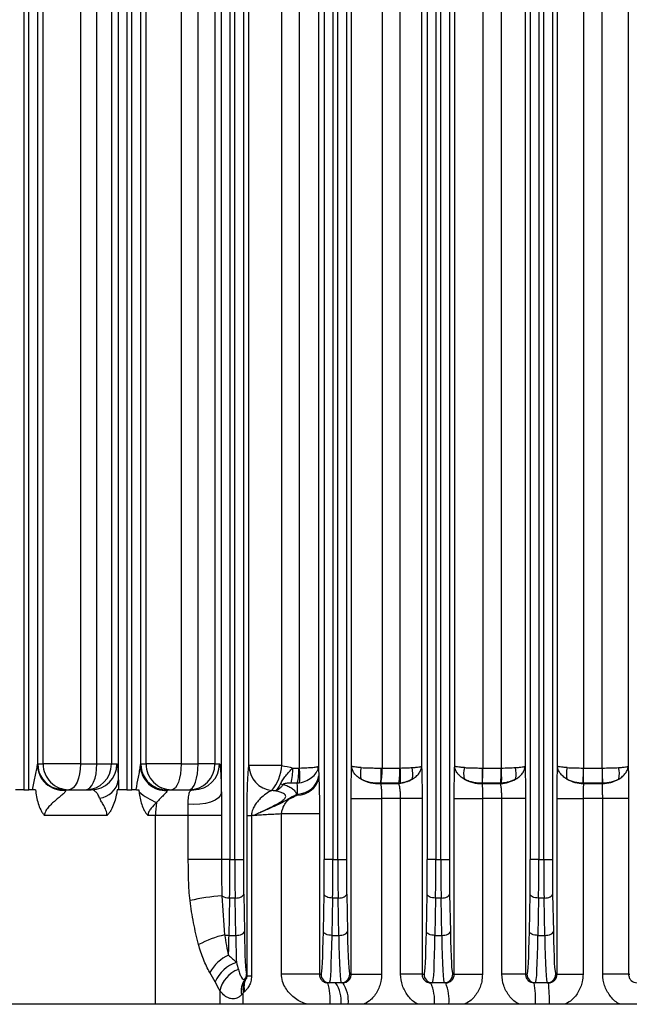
# Model space of a CAD drawing. Header units: millimetres. Extents: x -722 to 1902, y -809 to 1604.
# Tile 80 of 93: x 547 to 618, y 1029 to 1144. Entities that reach past the tile are written whole.
import ezdxf

# ---------------------------------------------------------------- set-up
doc = ezdxf.new("R2010")
doc.units = ezdxf.units.MM

msp = doc.modelspace()

# ---------------------------------------------------------------- linework, layer by layer
at = {"color": 7, "linetype": 'Continuous', "lineweight": 25}
for p, q in [((571.08, 1391.96), (571.08, 1045.68)), ((571.65, 1045.68), (571.65, 1391.96)), ((572.65, 1391.96), (572.65, 1045.68)), ((582.08, 1045.68), (582.08, 1391.96)), ((583.08, 1391.96), (583.08, 1045.68)), ((583.65, 1045.68), (583.65, 1391.96)), ((584.65, 1391.96), (584.65, 1045.68)), ((594.08, 1045.68), (594.08, 1391.96)), ((595.08, 1391.96), (595.08, 1045.68)), ((595.65, 1045.68), (595.65, 1391.96)), ((596.65, 1391.96), (596.65, 1045.68)), ((606.08, 1045.68), (606.08, 1391.96)), ((607.08, 1391.96), (607.08, 1045.68)), ((607.65, 1045.68), (607.65, 1391.96)), ((608.65, 1391.96), (608.65, 1045.68)), ((547.08, 1383.82), (547.08, 1053.82)), ((547.65, 1053.82), (547.65, 1383.82)), ((559.08, 1383.82), (559.08, 1053.82)), ((559.65, 1053.82), (559.65, 1383.82)), ((570.08, 1053.49), (570.08, 1384.14)), ((558.08, 1054.89), (558.08, 1382.74)), ((548.65, 1380.92), (548.65, 1056.71)), ((549.32, 1056.82), (549.32, 1380.82)), ((553.67, 1380.82), (553.67, 1056.82)), ((555.58, 1056.82), (555.58, 1380.82)), ((557.27, 1380.82), (557.27, 1056.82)), ((560.65, 1381), (560.65, 1056.63)), ((561.3, 1056.82), (561.3, 1380.82)), ((565.39, 1380.82), (565.39, 1056.82)), ((567.37, 1056.82), (567.37, 1380.82)), ((569.33, 1380.82), (569.33, 1056.82)), ((573.29, 1056.65), (573.29, 1380.98)), ((577.1, 1380.98), (577.1, 1056.65)), ((579.17, 1056.35), (579.17, 1381.28)), ((581.39, 1381.07), (581.39, 1056.56)), ((585.26, 1056.56), (585.26, 1381.08)), ((588.81, 1381.28), (588.81, 1056.35)), ((590.92, 1056.35), (590.92, 1381.28)), ((593.41, 1381.08), (593.41, 1056.56)), ((597.27, 1056.56), (597.27, 1381.08)), ((600.55, 1381.28), (600.55, 1056.35)), ((602.71, 1056.35), (602.71, 1381.28)), ((605.46, 1381.08), (605.46, 1056.56)), ((609.24, 1056.56), (609.24, 1381.08)), ((612.27, 1381.28), (612.27, 1056.35)), ((614.46, 1056.35), (614.46, 1381.28)), ((617.48, 1381.08), (617.48, 1056.56)), ((548.69, 1056.82), (549.32, 1056.82)), ((553.67, 1056.82), (549.32, 1056.82)), ((553.67, 1056.82), (555.58, 1056.82)), ((555.58, 1056.82), (557.27, 1056.82)), ((557.27, 1056.82), (557.91, 1056.82)), ((560.7, 1056.82), (561.3, 1056.82)), ((565.39, 1056.82), (561.3, 1056.82)), ((565.39, 1056.82), (567.37, 1056.82)), ((569.33, 1056.82), (567.37, 1056.82)), ((569.33, 1056.82), (569.86, 1056.82)), ((577.1, 1056.65), (573.29, 1056.65)), ((578.4, 1056.35), (579.12, 1056.35)), ((588.81, 1056.35), (590.89, 1056.35)), ((600.55, 1056.35), (602.69, 1056.35)), ((612.27, 1056.35), (614.45, 1056.35)), ((578.93, 1054.58), (578.21, 1054.58)), ((588.65, 1054.58), (588.65, 1054.55)), ((588.65, 1054.55), (590.77, 1054.55)), ((590.77, 1054.58), (588.68, 1054.58)), ((590.77, 1054.55), (590.77, 1054.58)), ((600.48, 1054.58), (600.47, 1054.55)), ((600.47, 1054.55), (602.63, 1054.55)), ((602.63, 1054.58), (600.48, 1054.58)), ((602.63, 1054.55), (602.63, 1054.58)), ((612.27, 1054.58), (612.26, 1054.55)), ((612.26, 1054.55), (614.46, 1054.55)), ((614.46, 1054.58), (612.27, 1054.58)), ((614.46, 1054.55), (614.46, 1054.58)), ((547.08, 1053.82), (546.09, 1053.82)), ((547.08, 1053.82), (547.65, 1053.82)), ((548.09, 1053.82), (547.65, 1053.82)), ((551.69, 1053.82), (554.91, 1053.82)), ((559.08, 1053.82), (558.11, 1053.82)), ((559.08, 1053.82), (559.65, 1053.82)), ((560.15, 1053.82), (559.65, 1053.82)), ((563.7, 1053.82), (566.86, 1053.82)), ((585.2, 1032.32), (585.2, 1052.78)), ((585.2, 1052.78), (588.75, 1052.78)), ((588.75, 1052.78), (588.75, 1032.32)), ((590.97, 1052.78), (588.75, 1052.78)), ((593.47, 1052.78), (590.97, 1052.78)), ((590.97, 1032.32), (590.97, 1052.78)), ((593.47, 1052.78), (593.47, 1032.32)), ((597.21, 1032.32), (597.21, 1052.78)), ((597.21, 1052.78), (600.5, 1052.78)), ((600.5, 1052.78), (600.5, 1032.32)), ((602.76, 1052.78), (600.5, 1052.78)), ((605.52, 1052.78), (602.76, 1052.78)), ((602.76, 1032.32), (602.76, 1052.78)), ((605.52, 1052.78), (605.52, 1032.32)), ((609.19, 1032.32), (609.19, 1052.78)), ((609.19, 1052.78), (612.22, 1052.78)), ((612.22, 1052.78), (612.22, 1032.32)), ((614.51, 1052.78), (612.22, 1052.78)), ((617.53, 1052.78), (614.51, 1052.78)), ((614.51, 1032.32), (614.51, 1052.78)), ((617.53, 1052.78), (617.53, 1032.32)), ((577.08, 1032.32), (577.08, 1051.01)), ((581.51, 1051.01), (577.08, 1051.01)), ((581.51, 1051.01), (581.51, 1032.32)), ((556.76, 1050.82), (549.48, 1050.82)), ((562.4, 1050.82), (561.53, 1050.82)), ((566.23, 1050.82), (562.4, 1050.82)), ((562.4, 1028.82), (562.4, 1050.82)), ((570.1, 1050.82), (566.23, 1050.82)), ((566.23, 1045.68), (566.23, 1050.82)), ((570.1, 1050.82), (570.1, 1045.68)), ((573.07, 1032.12), (573.07, 1050.82)), ((573.07, 1050.82), (573.59, 1050.82)), ((573.59, 1050.82), (573.59, 1032.12)), ((573.87, 1050.82), (573.59, 1050.82)), ((570.1, 1045.68), (566.23, 1045.68)), ((571.08, 1045.68), (570.1, 1045.68)), ((571.08, 1045.68), (571.65, 1045.68)), ((571.65, 1045.68), (572.65, 1045.68)), ((583.08, 1045.68), (582.08, 1045.68)), ((583.08, 1045.68), (583.65, 1045.68)), ((583.65, 1045.68), (584.65, 1045.68)), ((595.08, 1045.68), (594.08, 1045.68)), ((595.08, 1045.68), (595.65, 1045.68)), ((595.65, 1045.68), (596.65, 1045.68)), ((607.08, 1045.68), (606.08, 1045.68)), ((607.08, 1045.68), (607.65, 1045.68)), ((607.65, 1045.68), (608.65, 1045.68)), ((571.04, 1041.2), (570.97, 1036.84)), ((571.68, 1041.2), (571.04, 1041.2)), ((571.76, 1036.84), (571.68, 1041.2)), ((572.68, 1041.65), (572.76, 1037.29)), ((581.97, 1037.29), (582.05, 1041.65)), ((583.04, 1041.2), (582.97, 1036.84)), ((583.68, 1041.2), (583.04, 1041.2)), ((583.76, 1036.84), (583.68, 1041.2)), ((584.68, 1041.65), (584.76, 1037.29)), ((593.97, 1037.29), (594.05, 1041.65)), ((595.04, 1041.2), (594.97, 1036.84)), ((595.68, 1041.2), (595.04, 1041.2)), ((595.76, 1036.84), (595.68, 1041.2)), ((596.68, 1041.65), (596.76, 1037.29)), ((605.97, 1037.29), (606.05, 1041.65)), ((607.04, 1041.2), (606.97, 1036.84)), ((607.68, 1041.2), (607.04, 1041.2)), ((607.76, 1036.84), (607.68, 1041.2)), ((608.68, 1041.65), (608.76, 1037.29)), ((570.97, 1036.84), (571.76, 1036.84)), ((582.97, 1036.84), (583.76, 1036.84)), ((594.97, 1036.84), (595.76, 1036.84)), ((606.97, 1036.84), (607.76, 1036.84)), ((573.07, 1032.12), (573.59, 1032.12)), ((581.51, 1032.32), (577.08, 1032.32)), ((581.51, 1032.32), (581.69, 1032.32)), ((585.04, 1032.32), (585.2, 1032.32)), ((585.2, 1032.32), (588.75, 1032.32)), ((593.47, 1032.32), (590.97, 1032.32)), ((593.47, 1032.32), (593.69, 1032.32)), ((597.04, 1032.32), (597.21, 1032.32)), ((597.21, 1032.32), (600.5, 1032.32)), ((605.52, 1032.32), (602.76, 1032.32)), ((605.52, 1032.32), (605.69, 1032.32)), ((609.04, 1032.32), (609.19, 1032.32)), ((609.19, 1032.32), (612.22, 1032.32)), ((617.53, 1032.32), (614.51, 1032.32)), ((617.53, 1032.32), (617.69, 1032.32)), ((569.9, 1030.4), (569.9, 1028.82)), ((582.69, 1031.32), (582.49, 1031.32)), ((584.04, 1031.32), (582.69, 1031.32)), ((584.23, 1031.32), (584.04, 1031.32)), ((594.69, 1031.32), (594.49, 1031.32)), ((596.04, 1031.32), (594.69, 1031.32)), ((596.23, 1031.32), (596.04, 1031.32)), ((606.69, 1031.32), (606.53, 1031.32)), ((608.04, 1031.32), (606.69, 1031.32)), ((608.19, 1031.32), (608.04, 1031.32)), ((572.64, 1028.82), (572.64, 1030.16)), ((771.36, 1028.82), (455.36, 1028.82))]:
    msp.add_line(p, q, dxfattribs=at)
at = {"color": 7, "linetype": 'Continuous', "lineweight": 25, "flags": 128}
for points in [[(553.67, 1056.82), (553.64, 1056.23), (553.56, 1055.67), (553.44, 1055.15), (553.27, 1054.7), (553.06, 1054.32), (552.83, 1054.04), (552.58, 1053.87), (552.31, 1053.82)], [(554.27, 1053.82), (554.53, 1053.87), (554.77, 1054.04), (555, 1054.32), (555.2, 1054.7), (555.36, 1055.15), (555.48, 1055.67), (555.55, 1056.23), (555.58, 1056.82)], [(565.39, 1056.82), (565.37, 1056.23), (565.31, 1055.67), (565.21, 1055.15), (565.07, 1054.7), (564.91, 1054.32), (564.72, 1054.04), (564.51, 1053.87), (564.3, 1053.82)], [(566.33, 1053.82), (566.53, 1053.87), (566.73, 1054.04), (566.91, 1054.32), (567.06, 1054.7), (567.19, 1055.15), (567.29, 1055.67), (567.35, 1056.23), (567.37, 1056.82)], [(551.69, 1053.82), (551.1, 1053.87), (550.64, 1054.01)], [(570.08, 1053.49), (569.98, 1053.18), (569.73, 1052.88), (569.34, 1052.61), (568.83, 1052.39), (568.23, 1052.23), (567.57, 1052.13), (566.89, 1052.11), (566.21, 1052.15)], [(571.68, 1041.2), (571.87, 1041.22), (572.06, 1041.24), (572.23, 1041.28), (572.38, 1041.34), (572.5, 1041.41), (572.59, 1041.48), (572.65, 1041.57), (572.68, 1041.65)], [(583.04, 1041.2), (582.85, 1041.22), (582.67, 1041.24), (582.5, 1041.28), (582.35, 1041.34), (582.22, 1041.41), (582.13, 1041.48), (582.07, 1041.57), (582.05, 1041.65)], [(583.68, 1041.2), (583.87, 1041.22), (584.06, 1041.24), (584.23, 1041.28), (584.38, 1041.34), (584.5, 1041.41), (584.59, 1041.48), (584.65, 1041.57), (584.68, 1041.65)], [(595.04, 1041.2), (594.85, 1041.22), (594.67, 1041.24), (594.5, 1041.28), (594.35, 1041.34), (594.22, 1041.41), (594.13, 1041.48), (594.07, 1041.57), (594.05, 1041.65)], [(595.68, 1041.2), (595.87, 1041.22), (596.06, 1041.24), (596.23, 1041.28), (596.38, 1041.34), (596.5, 1041.41), (596.59, 1041.48), (596.65, 1041.57), (596.68, 1041.65)], [(607.04, 1041.2), (606.85, 1041.22), (606.67, 1041.24), (606.5, 1041.28), (606.35, 1041.34), (606.22, 1041.41), (606.13, 1041.48), (606.07, 1041.57), (606.05, 1041.65)], [(607.68, 1041.2), (607.87, 1041.22), (608.06, 1041.24), (608.23, 1041.28), (608.38, 1041.34), (608.5, 1041.41), (608.59, 1041.48), (608.65, 1041.57), (608.68, 1041.65)], [(571.76, 1036.84), (571.95, 1036.86), (572.13, 1036.88), (572.3, 1036.92), (572.45, 1036.98), (572.58, 1037.05), (572.67, 1037.12), (572.73, 1037.21), (572.76, 1037.29)], [(582.97, 1036.84), (582.78, 1036.86), (582.59, 1036.88), (582.42, 1036.92), (582.27, 1036.98), (582.15, 1037.05), (582.05, 1037.12), (581.99, 1037.21), (581.97, 1037.29)], [(583.76, 1036.84), (583.95, 1036.86), (584.13, 1036.88), (584.3, 1036.92), (584.45, 1036.98), (584.58, 1037.05), (584.67, 1037.12), (584.73, 1037.21), (584.76, 1037.29)], [(594.97, 1036.84), (594.78, 1036.86), (594.59, 1036.88), (594.42, 1036.92), (594.27, 1036.98), (594.15, 1037.05), (594.05, 1037.12), (593.99, 1037.21), (593.97, 1037.29)], [(595.76, 1036.84), (595.95, 1036.86), (596.13, 1036.88), (596.3, 1036.92), (596.45, 1036.98), (596.58, 1037.05), (596.67, 1037.12), (596.73, 1037.21), (596.76, 1037.29)], [(606.97, 1036.84), (606.78, 1036.86), (606.59, 1036.88), (606.42, 1036.92), (606.27, 1036.98), (606.15, 1037.05), (606.05, 1037.12), (605.99, 1037.21), (605.97, 1037.29)], [(607.76, 1036.84), (607.95, 1036.86), (608.13, 1036.88), (608.3, 1036.92), (608.45, 1036.98), (608.58, 1037.05), (608.67, 1037.12), (608.73, 1037.21), (608.76, 1037.29)]]:
    msp.add_lwpolyline(points, dxfattribs=at)
at = {"color": 7, "linetype": 'Continuous', "lineweight": 25}
for centre, radius, start, end in [((551.69, 1056.82), 3, 179.9906, 249.5286), ((552.31, 1056.82), 3, 179.9825, 269.9825), ((554.27, 1056.82), 3, 270.0175, 0.0175), ((554.91, 1056.82), 3, 270.0175, 0.0175), ((563.7, 1056.82), 3, 179.9911, 246.3911), ((564.3, 1056.82), 3, 179.9825, 269.9825), ((566.33, 1056.82), 3, 270.0175, 0.0175), ((566.86, 1056.82), 3, 270.0175, 0.0175), ((551.65, 1056.76), 3, 180.8778, 274.2992), ((563.63, 1056.71), 2.99, 181.4985, 272.5351), ((576.27, 1056.7), 2.99, 180.9801, 263.7972), ((572.14, 1056.93), 4.98, 320.0017, 356.7574), ((571.14, 1056.25), 7.27, 346.7334, 0.7926), ((571.71, 1056.25), 7.41, 347.0018, 0.7794), ((571.97, 1055.38), 7.26, 354.0174, 7.6914), ((589.48, 1055.68), 3.2, 167.0334, 191.2966), ((575.47, 1055.66), 13.23, 355.3335, 2.9965), ((578.59, 1056.25), 10.23, 350.6376, 0.5845), ((579.74, 1056.25), 11.15, 351.4247, 0.5391), ((579.91, 1055.32), 11.06, 356.3056, 5.3758), ((589.21, 1055.68), 3.18, 348.6105, 13.0708), ((601.52, 1055.69), 3.21, 167.1371, 191.2043), ((576.68, 1055.81), 23.83, 357.0446, 1.2967), ((581.12, 1056.24), 19.44, 355.099, 0.3154), ((579.38, 1056.24), 23.31, 355.9149, 0.2638), ((579.44, 1055.13), 23.3, 358.6647, 2.9995), ((601.23, 1055.69), 3.2, 348.7499, 12.9143), ((613.5, 1055.69), 3.22, 167.154, 191.1892), ((385.49, 1058.75), 226.79, 358.9483, 359.3949), ((384.75, 1056.24), 227.52, 359.582, 0.0272), ((841.98, 1056.24), 227.52, 179.9728, 180.418), ((841.23, 1058.75), 226.79, 180.6051, 181.0517), ((613.23, 1055.69), 3.22, 348.8108, 12.846), ((555.64, 1055.31), 2.47, 276.0374, 350.1508), ((577.95, 1057.72), 3.34, 253.0654, 258.8273), ((578.92, 1055.77), 2.58, 269.9151, 347.7222), ((578.88, 1055.9), 2.59, 272.0128, 349.6278), ((588.31, 1058.47), 3.93, 240.0851, 274.9627), ((590.42, 1058.28), 3.74, 275.3834, 300.5959), ((600.31, 1058.46), 3.92, 240.2173, 272.3858), ((602.45, 1058.36), 3.82, 272.7331, 300.1265), ((612.28, 1058.43), 3.88, 240.1456, 269.8408), ((614.45, 1058.43), 3.88, 270.1592, 299.8544), ((565.13, 1059.43), 7.47, 228.3141, 228.6853), ((566.14, 1060.62), 9.04, 231.3012, 246.5128), ((563.7, 1056.81), 3, 246.401, 269.9992), ((570.55, 1050.85), 8.15, 169.5431, 180.2642), ((575.1, 1050.54), 4.65, 34.7935, 35.8745), ((572.75, 1011.67), 29.91, 94.9855, 102.1874), ((570.98, 1042.65), 1.44, 234.9375, 272.632), ((573.4, 1024.43), 12.82, 103.2223, 117.767), ((570.99, 1038.88), 2.03, 255.0756, 269.506), ((573.06, 1030.07), 4.97, 115.4971, 150.3562), ((573.16, 1029.77), 4.15, 108.593, 156.5252), ((573.26, 1029.64), 3.45, 110.3138, 167.3114), ((574.87, 1030.34), 2.49, 146.0568, 189.9273), ((574.98, 1030.63), 2.38, 151.8674, 191.4242), ((574.91, 1030.85), 2.2, 155.426, 194.8669), ((572.01, 1032.35), 0.998, 322.3382, 359.8268), ((572.05, 1032.27), 0.991, 329.7664, 359.7323), ((582.69, 1032.32), 1, 179.9825, 269.9825), ((584.04, 1032.32), 1, 270.0175, 0.0175), ((594.69, 1032.32), 1, 179.9825, 269.9825), ((596.04, 1032.32), 1, 270.0175, 0.0175), ((606.69, 1032.32), 1, 179.9825, 269.9825), ((608.04, 1032.32), 1, 270.0175, 0.0175), ((575.29, 1029.27), 7.48, 356.4894, 15.8484), ((580.5, 1029.24), 3.55, 353.2202, 35.8167), ((581.25, 1029.24), 3.63, 353.3177, 34.9302), ((589.77, 1029.26), 5.15, 355.0102, 23.5035), ((591.01, 1029.27), 5.6, 355.3847, 21.4531), ((593.28, 1029.28), 13.41, 358.0193, 8.734), ((590.66, 1029.28), 17.65, 358.4916, 6.6226)]:
    msp.add_arc(centre, radius, start, end, dxfattribs=at)
for centre, major_axis, ratio, start_param, end_param in [((570.76, 1045.68), (0, 10), 0.031429, 4.248741, 4.712389), ((571.96, 1045.68), (0, 10), 0.031429, 1.570796, 2.034444), ((572.96, 1045.68), (0, 9), 0.034921, 1.570796, 2.034444), ((581.76, 1045.68), (0, 9), 0.034921, 4.248741, 4.712389), ((582.76, 1045.68), (0, 10), 0.031429, 4.248741, 4.712389), ((583.96, 1045.68), (0, 10), 0.031429, 1.570796, 2.034444), ((584.96, 1045.68), (0, 9), 0.034921, 1.570796, 2.034444), ((593.76, 1045.68), (0, 9), 0.034921, 4.248741, 4.712389), ((594.76, 1045.68), (0, 10), 0.031429, 4.248741, 4.712389), ((595.96, 1045.68), (0, 10), 0.031429, 1.570796, 2.034444), ((596.96, 1045.68), (0, 9), 0.034921, 1.570796, 2.034444), ((605.76, 1045.68), (0, 9), 0.034921, 4.248741, 4.712389), ((606.76, 1045.68), (0, 10), 0.031429, 4.248741, 4.712389), ((607.96, 1045.68), (0, 10), 0.031429, 1.570796, 2.034444), ((608.96, 1045.68), (0, 9), 0.034921, 1.570796, 2.034444), ((573.04, 1041.32), (0, 9), 0.034921, 2.034444, 3.065367), ((581.69, 1041.32), (0, 9), 0.034921, 3.141593, 4.248741), ((585.04, 1041.32), (0, 9), 0.034921, 2.034444, 3.141593), ((593.69, 1041.32), (0, 9), 0.034921, 3.141593, 4.248741), ((597.04, 1041.32), (0, 9), 0.034921, 2.034444, 3.141593), ((605.69, 1041.32), (0, 9), 0.034921, 3.141593, 4.248741), ((609.04, 1041.32), (0, 9), 0.034921, 2.034444, 3.141593), ((570.69, 1041.32), (0, 10), 0.031429, 3.969783, 4.248741), ((572.04, 1041.32), (0, 10), 0.031429, 2.034444, 2.43536), ((582.69, 1041.32), (0, 10), 0.031429, 3.141593, 4.248741), ((584.04, 1041.32), (0, 10), 0.031429, 2.034444, 3.141593), ((594.69, 1041.32), (0, 10), 0.031429, 3.141593, 4.248741), ((596.04, 1041.32), (0, 10), 0.031429, 2.034444, 3.141593), ((606.69, 1041.32), (0, 10), 0.031429, 3.141593, 4.248741), ((608.04, 1041.32), (0, 10), 0.031429, 2.034444, 3.141593)]:
    msp.add_ellipse(centre, major_axis=major_axis, ratio=ratio, start_param=start_param, end_param=end_param, dxfattribs=at)
for points in [[(548.65, 1056.71), (548.66, 1056.78), (548.67, 1056.82), (548.69, 1056.82)], [(560.65, 1056.63), (560.66, 1056.75), (560.68, 1056.82), (560.7, 1056.82)], [(577.1, 1056.65), (577.54, 1056.57), (577.97, 1056.47), (578.4, 1056.35)], [(579.12, 1056.35), (579.14, 1056.35), (579.15, 1056.35), (579.17, 1056.35)], [(581.39, 1056.56), (581.4, 1056.19), (581.42, 1055.81), (581.43, 1055.44)], [(588.68, 1056.35), (588.72, 1056.35), (588.77, 1056.35), (588.81, 1056.35)], [(590.89, 1056.35), (590.9, 1056.35), (590.91, 1056.35), (590.92, 1056.35)], [(600.5, 1056.35), (600.52, 1056.35), (600.54, 1056.35), (600.55, 1056.35)], [(602.69, 1056.35), (602.7, 1056.35), (602.7, 1056.35), (602.71, 1056.35)], [(612.27, 1056.35), (612.27, 1056.35), (612.27, 1056.35), (612.27, 1056.35)], [(614.45, 1056.35), (614.45, 1056.35), (614.46, 1056.35), (614.46, 1056.35)], [(558.08, 1054.89), (558.08, 1054.54), (558.1, 1054.18), (558.11, 1053.82)], [(579.19, 1054.63), (579.11, 1054.61), (579.02, 1054.6), (578.93, 1054.58)], [(578.97, 1053.32), (578.96, 1053.74), (578.95, 1054.16), (578.93, 1054.58)], [(581.43, 1055.44), (581.43, 1055.37), (581.44, 1055.3), (581.44, 1055.22)], [(588.68, 1054.58), (588.67, 1054.58), (588.66, 1054.58), (588.65, 1054.58)], [(590.95, 1054.6), (590.89, 1054.6), (590.83, 1054.59), (590.77, 1054.58)], [(600.48, 1054.58), (600.48, 1054.58), (600.48, 1054.58), (600.48, 1054.58)], [(602.73, 1054.59), (602.7, 1054.59), (602.67, 1054.59), (602.63, 1054.58)], [(612.27, 1054.58), (612.26, 1054.58), (612.25, 1054.58), (612.24, 1054.58)], [(614.48, 1054.58), (614.47, 1054.58), (614.47, 1054.58), (614.46, 1054.58)], [(548.43, 1053.82), (548.31, 1053.82), (548.2, 1053.82), (548.09, 1053.82)], [(551.69, 1053.82), (551.75, 1053.82), (551.81, 1053.8), (551.87, 1053.76)], [(558.11, 1053.82), (558.07, 1053.82), (558.01, 1053.82), (557.95, 1053.82)], [(560.15, 1053.82), (560.15, 1053.83), (560.16, 1053.84), (560.16, 1053.85)], [(560.19, 1053.82), (560.18, 1053.82), (560.17, 1053.82), (560.15, 1053.82)], [(560.19, 1053.82), (560.28, 1053.82), (560.37, 1053.82), (560.46, 1053.82)], [(560.46, 1053.82), (560.47, 1053.73), (560.48, 1053.65), (560.49, 1053.57)], [(563.7, 1053.82), (563.73, 1053.82), (563.75, 1053.79), (563.77, 1053.72)], [(576.37, 1053.69), (576.23, 1053.7), (576.09, 1053.72), (575.95, 1053.73)], [(578.87, 1053.27), (578.9, 1053.28), (578.94, 1053.3), (578.97, 1053.32)], [(578.92, 1053.2), (578.94, 1053.24), (578.96, 1053.28), (578.97, 1053.32)], [(570.15, 1041.47), (570.21, 1039.93), (570.32, 1038.41), (570.46, 1036.91)], [(570.92, 1034.55), (571.24, 1034.27), (571.55, 1033.98), (571.83, 1033.71)], [(571.83, 1033.71), (571.92, 1033.4), (572, 1033.12), (572.07, 1032.88)], [(569.35, 1031.43), (569.16, 1031.78), (568.96, 1032.15), (568.74, 1032.53)], [(572.8, 1031.74), (572.83, 1031.74), (572.85, 1031.75), (572.88, 1031.76)], [(572.88, 1031.76), (572.89, 1031.76), (572.9, 1031.76), (572.91, 1031.77)], [(573.01, 1032.34), (573.02, 1032.32), (573.03, 1032.3), (573.04, 1032.26)], [(573.04, 1032.26), (573.05, 1032.23), (573.06, 1032.19), (573.07, 1032.12)], [(569.9, 1030.4), (569.74, 1030.71), (569.55, 1031.05), (569.35, 1031.43)], [(572.64, 1030.16), (572.57, 1030.07), (572.49, 1029.99), (572.42, 1029.92)], [(572.78, 1030.29), (572.73, 1030.24), (572.69, 1030.2), (572.64, 1030.16)]]:
    msp.add_open_spline(points, degree=3, dxfattribs=at)
for points, knots in [([(557.91, 1056.82), (557.93, 1056.82), (557.94, 1056.78), (557.96, 1056.65), (557.97, 1056.6), (557.99, 1056.48), (557.99, 1056.41), (558.02, 1056.16), (558.03, 1055.96), (558.06, 1055.49), (558.07, 1055.21), (558.08, 1054.89)], [0, 0, 0, 0, 0.25, 0.25, 0.375, 0.375, 0.5, 0.5, 0.75, 0.75, 1, 1, 1, 1]), ([(569.86, 1056.82), (569.88, 1056.82), (569.9, 1056.78), (569.94, 1056.6), (569.95, 1056.52), (569.97, 1056.32), (569.98, 1056.2), (570, 1055.92), (570.01, 1055.76), (570.02, 1055.4), (570.03, 1055.2), (570.05, 1054.77), (570.05, 1054.53), (570.07, 1054.03), (570.07, 1053.77), (570.08, 1053.49)], [0, 0, 0, 0, 0.25, 0.25, 0.375, 0.375, 0.5, 0.5, 0.625, 0.625, 0.75, 0.75, 0.875, 0.875, 1, 1, 1, 1]), ([(548.09, 1053.82), (548.17, 1054.33), (548.27, 1054.84), (548.43, 1055.59), (548.48, 1055.84), (548.56, 1056.19), (548.58, 1056.31), (548.62, 1056.53), (548.64, 1056.63), (548.65, 1056.71)], [0, 0, 0, 0, 0.5, 0.5, 0.75, 0.75, 0.875, 0.875, 1, 1, 1, 1]), ([(560.16, 1053.85), (560.24, 1054.34), (560.33, 1054.82), (560.47, 1055.54), (560.52, 1055.77), (560.58, 1056.11), (560.6, 1056.22), (560.63, 1056.44), (560.64, 1056.54), (560.65, 1056.63)], [0, 0, 0, 0, 0.5, 0.5, 0.75, 0.75, 0.875, 0.875, 1, 1, 1, 1]), ([(573.07, 1050.82), (573.07, 1051.01), (573.07, 1051.2), (573.07, 1051.58), (573.07, 1051.76), (573.08, 1052.12), (573.08, 1052.3), (573.09, 1052.64), (573.09, 1052.8), (573.1, 1053.28), (573.11, 1053.59), (573.13, 1054.15), (573.13, 1054.41), (573.15, 1054.9), (573.17, 1055.13), (573.19, 1055.55), (573.2, 1055.74), (573.23, 1056.24), (573.26, 1056.5), (573.29, 1056.65)], [0, 0, 0, 0, 0.0625, 0.0625, 0.125, 0.125, 0.1875, 0.1875, 0.25, 0.25, 0.375, 0.375, 0.5, 0.5, 0.625, 0.625, 0.75, 0.75, 1, 1, 1, 1]), ([(576.98, 1054.53), (577.05, 1054.67), (577.14, 1054.83), (577.34, 1055.14), (577.46, 1055.3), (577.71, 1055.61), (577.84, 1055.77), (578.12, 1056.07), (578.26, 1056.21), (578.4, 1056.35)], [0, 0, 0, 0, 0.25, 0.25, 0.5, 0.5, 0.75, 0.75, 1, 1, 1, 1]), ([(579.17, 1056.35), (579.48, 1056.36), (579.77, 1056.37), (580.3, 1056.4), (580.54, 1056.41), (580.94, 1056.45), (581.09, 1056.47), (581.26, 1056.5), (581.3, 1056.51), (581.37, 1056.54), (581.38, 1056.55), (581.39, 1056.56)], [0, 0, 0, 0, 0.25, 0.25, 0.5, 0.5, 0.75, 0.75, 0.875, 0.875, 1, 1, 1, 1]), ([(579.19, 1054.63), (579.5, 1054.69), (579.79, 1054.78), (580.32, 1055.03), (580.56, 1055.18), (580.95, 1055.53), (581.11, 1055.72), (581.27, 1056.03), (581.31, 1056.13), (581.37, 1056.34), (581.39, 1056.45), (581.39, 1056.56)], [0, 0, 0, 0, 0.25, 0.25, 0.5, 0.5, 0.75, 0.75, 0.875, 0.875, 1, 1, 1, 1]), ([(585.2, 1052.78), (585.2, 1053.13), (585.2, 1053.48), (585.21, 1054.16), (585.21, 1054.49), (585.22, 1055.14), (585.23, 1055.45), (585.24, 1056.03), (585.25, 1056.3), (585.26, 1056.56)], [0, 0, 0, 0, 0.25, 0.25, 0.5, 0.5, 0.75, 0.75, 1, 1, 1, 1]), ([(586.35, 1055.06), (586.18, 1055.15), (586.03, 1055.26), (585.77, 1055.49), (585.65, 1055.61), (585.47, 1055.87), (585.39, 1056.01), (585.29, 1056.28), (585.26, 1056.42), (585.26, 1056.56)], [0, 0, 0, 0, 0.25, 0.25, 0.5, 0.5, 0.75, 0.75, 1, 1, 1, 1]), ([(586.37, 1056.4), (586.2, 1056.41), (586.05, 1056.42), (585.78, 1056.45), (585.67, 1056.46), (585.48, 1056.48), (585.4, 1056.5), (585.29, 1056.53), (585.26, 1056.54), (585.26, 1056.56)], [0, 0, 0, 0, 0.25, 0.25, 0.5, 0.5, 0.75, 0.75, 1, 1, 1, 1]), ([(586.37, 1056.4), (586.69, 1056.38), (587.06, 1056.37), (587.66, 1056.36), (587.86, 1056.35), (588.27, 1056.35), (588.47, 1056.35), (588.68, 1056.35)], [0, 0, 0, 0, 0.5, 0.5, 0.75, 0.75, 1, 1, 1, 1]), ([(590.92, 1056.35), (591.18, 1056.36), (591.42, 1056.36), (591.88, 1056.38), (592.1, 1056.39), (592.3, 1056.4)], [0, 0, 0, 0, 0.5, 0.5, 1, 1, 1, 1]), ([(592.3, 1056.4), (592.47, 1056.41), (592.62, 1056.42), (592.89, 1056.45), (593, 1056.46), (593.19, 1056.48), (593.27, 1056.5), (593.37, 1056.53), (593.4, 1056.54), (593.41, 1056.56)], [0, 0, 0, 0, 0.25, 0.25, 0.5, 0.5, 0.75, 0.75, 1, 1, 1, 1]), ([(592.32, 1055.05), (592.49, 1055.15), (592.64, 1055.26), (592.9, 1055.49), (593.02, 1055.61), (593.2, 1055.87), (593.28, 1056.01), (593.38, 1056.28), (593.41, 1056.42), (593.41, 1056.56)], [0, 0, 0, 0, 0.25, 0.25, 0.5, 0.5, 0.75, 0.75, 1, 1, 1, 1]), ([(593.41, 1056.56), (593.42, 1056.3), (593.43, 1056.03), (593.44, 1055.45), (593.45, 1055.14), (593.45, 1054.65), (593.46, 1054.49), (593.46, 1054.15), (593.46, 1053.99), (593.46, 1053.48), (593.47, 1053.13), (593.47, 1052.78)], [0, 0, 0, 0, 0.25, 0.25, 0.5, 0.5, 0.625, 0.625, 0.75, 0.75, 1, 1, 1, 1]), ([(597.21, 1052.78), (597.21, 1053.13), (597.22, 1053.48), (597.22, 1054.16), (597.22, 1054.49), (597.23, 1055.14), (597.24, 1055.45), (597.25, 1056.03), (597.26, 1056.3), (597.27, 1056.56)], [0, 0, 0, 0, 0.25, 0.25, 0.5, 0.5, 0.75, 0.75, 1, 1, 1, 1]), ([(598.37, 1055.06), (598.2, 1055.16), (598.05, 1055.27), (597.78, 1055.5), (597.67, 1055.62), (597.48, 1055.87), (597.4, 1056.01), (597.3, 1056.28), (597.27, 1056.42), (597.27, 1056.56)], [0, 0, 0, 0, 0.25, 0.25, 0.5, 0.5, 0.75, 0.75, 1, 1, 1, 1]), ([(598.39, 1056.4), (598.22, 1056.41), (598.06, 1056.42), (597.8, 1056.45), (597.68, 1056.46), (597.49, 1056.48), (597.41, 1056.5), (597.31, 1056.53), (597.27, 1056.54), (597.27, 1056.56)], [0, 0, 0, 0, 0.25, 0.25, 0.5, 0.5, 0.75, 0.75, 1, 1, 1, 1]), ([(598.39, 1056.4), (598.53, 1056.39), (598.69, 1056.39), (599.03, 1056.37), (599.2, 1056.37), (599.56, 1056.36), (599.75, 1056.36), (600.12, 1056.35), (600.31, 1056.35), (600.5, 1056.35)], [0, 0, 0, 0, 0.25, 0.25, 0.5, 0.5, 0.75, 0.75, 1, 1, 1, 1]), ([(602.71, 1056.35), (603.01, 1056.35), (603.3, 1056.36), (603.86, 1056.38), (604.11, 1056.39), (604.35, 1056.4)], [0, 0, 0, 0, 0.5, 0.5, 1, 1, 1, 1]), ([(604.35, 1056.4), (604.52, 1056.41), (604.67, 1056.42), (604.94, 1056.45), (605.05, 1056.46), (605.24, 1056.48), (605.32, 1056.5), (605.43, 1056.53), (605.46, 1056.54), (605.46, 1056.56)], [0, 0, 0, 0, 0.25, 0.25, 0.5, 0.5, 0.75, 0.75, 1, 1, 1, 1]), ([(604.37, 1055.06), (604.54, 1055.16), (604.69, 1055.26), (604.95, 1055.49), (605.07, 1055.62), (605.25, 1055.87), (605.33, 1056.01), (605.43, 1056.28), (605.46, 1056.42), (605.46, 1056.56)], [0, 0, 0, 0, 0.25, 0.25, 0.5, 0.5, 0.75, 0.75, 1, 1, 1, 1]), ([(605.46, 1056.56), (605.47, 1056.3), (605.48, 1056.03), (605.49, 1055.44), (605.5, 1055.14), (605.51, 1054.65), (605.51, 1054.49), (605.51, 1054.15), (605.51, 1053.98), (605.52, 1053.48), (605.52, 1053.13), (605.52, 1052.78)], [0, 0, 0, 0, 0.25, 0.25, 0.5, 0.5, 0.625, 0.625, 0.75, 0.75, 1, 1, 1, 1]), ([(609.19, 1052.78), (609.19, 1053.13), (609.19, 1053.48), (609.2, 1054.16), (609.2, 1054.49), (609.21, 1055.14), (609.22, 1055.45), (609.23, 1056.03), (609.24, 1056.3), (609.24, 1056.56)], [0, 0, 0, 0, 0.25, 0.25, 0.5, 0.5, 0.75, 0.75, 1, 1, 1, 1]), ([(610.34, 1055.06), (610.18, 1055.16), (610.02, 1055.27), (609.76, 1055.5), (609.64, 1055.62), (609.46, 1055.88), (609.38, 1056.01), (609.28, 1056.28), (609.25, 1056.42), (609.24, 1056.56)], [0, 0, 0, 0, 0.25, 0.25, 0.5, 0.5, 0.75, 0.75, 1, 1, 1, 1]), ([(610.36, 1056.4), (610.2, 1056.41), (610.04, 1056.42), (609.77, 1056.45), (609.66, 1056.46), (609.47, 1056.48), (609.39, 1056.5), (609.28, 1056.53), (609.25, 1056.54), (609.24, 1056.56)], [0, 0, 0, 0, 0.25, 0.25, 0.5, 0.5, 0.75, 0.75, 1, 1, 1, 1]), ([(610.36, 1056.4), (610.63, 1056.39), (610.93, 1056.37), (611.58, 1056.36), (611.92, 1056.35), (612.27, 1056.35)], [0, 0, 0, 0, 0.5, 0.5, 1, 1, 1, 1]), ([(614.46, 1056.35), (614.8, 1056.35), (615.14, 1056.36), (615.79, 1056.37), (616.09, 1056.39), (616.36, 1056.4)], [0, 0, 0, 0, 0.5, 0.5, 1, 1, 1, 1]), ([(616.36, 1056.4), (616.53, 1056.41), (616.68, 1056.42), (616.95, 1056.45), (617.07, 1056.46), (617.26, 1056.48), (617.33, 1056.5), (617.44, 1056.53), (617.47, 1056.54), (617.48, 1056.56)], [0, 0, 0, 0, 0.25, 0.25, 0.5, 0.5, 0.75, 0.75, 1, 1, 1, 1]), ([(616.38, 1055.06), (616.55, 1055.16), (616.7, 1055.27), (616.97, 1055.5), (617.08, 1055.62), (617.27, 1055.88), (617.34, 1056.01), (617.45, 1056.28), (617.47, 1056.42), (617.48, 1056.56)], [0, 0, 0, 0, 0.25, 0.25, 0.5, 0.5, 0.75, 0.75, 1, 1, 1, 1]), ([(617.48, 1056.56), (617.49, 1056.3), (617.5, 1056.02), (617.51, 1055.44), (617.51, 1055.13), (617.52, 1054.65), (617.52, 1054.48), (617.53, 1054.15), (617.53, 1053.98), (617.53, 1053.47), (617.53, 1053.13), (617.53, 1052.78)], [0, 0, 0, 0, 0.25, 0.25, 0.5, 0.5, 0.625, 0.625, 0.75, 0.75, 1, 1, 1, 1]), ([(576.98, 1054.53), (576.92, 1054.42), (576.87, 1054.32), (576.77, 1054.15), (576.72, 1054.06), (576.56, 1053.85), (576.46, 1053.75), (576.37, 1053.69)], [0, 0, 0, 0, 0.25, 0.25, 0.5, 0.5, 1, 1, 1, 1]), ([(577.3, 1054.45), (577.23, 1054.35), (577.15, 1054.25), (577, 1054.09), (576.92, 1054.01), (576.68, 1053.82), (576.52, 1053.73), (576.37, 1053.69)], [0, 0, 0, 0, 0.25, 0.25, 0.5, 0.5, 1, 1, 1, 1]), ([(578.21, 1054.58), (578.06, 1054.58), (577.9, 1054.58), (577.67, 1054.56), (577.59, 1054.55), (577.47, 1054.53), (577.43, 1054.52), (577.38, 1054.5), (577.36, 1054.49), (577.33, 1054.47), (577.31, 1054.46), (577.3, 1054.45)], [0, 0, 0, 0, 0.5, 0.5, 0.75, 0.75, 0.875, 0.875, 0.9375, 0.9375, 1, 1, 1, 1]), ([(577.3, 1054.45), (577.48, 1054.39), (577.66, 1054.33), (577.99, 1054.18), (578.15, 1054.09), (578.42, 1053.9), (578.54, 1053.79), (578.74, 1053.54), (578.82, 1053.41), (578.87, 1053.27)], [0, 0, 0, 0, 0.25, 0.25, 0.5, 0.5, 0.75, 0.75, 1, 1, 1, 1]), ([(581.44, 1055.22), (581.44, 1055.15), (581.44, 1055.08), (581.45, 1054.94), (581.45, 1054.87), (581.46, 1054.65), (581.46, 1054.5), (581.48, 1054.02), (581.48, 1053.69), (581.5, 1052.97), (581.5, 1052.59), (581.51, 1051.81), (581.51, 1051.41), (581.51, 1051.01)], [0, 0, 0, 0, 0.0625, 0.0625, 0.125, 0.125, 0.25, 0.25, 0.5, 0.5, 0.75, 0.75, 1, 1, 1, 1]), ([(588.65, 1054.58), (588.45, 1054.57), (588.24, 1054.57), (587.84, 1054.6), (587.63, 1054.62), (587.04, 1054.74), (586.67, 1054.88), (586.35, 1055.06)], [0, 0, 0, 0, 0.25, 0.25, 0.5, 0.5, 1, 1, 1, 1]), ([(588.65, 1054.55), (588.67, 1054.43), (588.68, 1054.31), (588.71, 1054.04), (588.72, 1053.9), (588.74, 1053.59), (588.74, 1053.44), (588.75, 1053.11), (588.75, 1052.95), (588.75, 1052.78)], [0, 0, 0, 0, 0.25, 0.25, 0.5, 0.5, 0.75, 0.75, 1, 1, 1, 1]), ([(590.97, 1052.78), (590.97, 1052.95), (590.96, 1053.11), (590.95, 1053.44), (590.93, 1053.6), (590.9, 1053.9), (590.88, 1054.04), (590.83, 1054.31), (590.8, 1054.44), (590.77, 1054.55)], [0, 0, 0, 0, 0.25, 0.25, 0.5, 0.5, 0.75, 0.75, 1, 1, 1, 1]), ([(592.32, 1055.05), (592.12, 1054.94), (591.91, 1054.85), (591.44, 1054.69), (591.2, 1054.64), (590.95, 1054.6)], [0, 0, 0, 0, 0.5, 0.5, 1, 1, 1, 1]), ([(600.48, 1054.58), (600.29, 1054.58), (600.1, 1054.58), (599.72, 1054.62), (599.54, 1054.65), (599.18, 1054.73), (599, 1054.78), (598.67, 1054.91), (598.51, 1054.98), (598.37, 1055.06)], [0, 0, 0, 0, 0.25, 0.25, 0.5, 0.5, 0.75, 0.75, 1, 1, 1, 1]), ([(600.47, 1054.55), (600.48, 1054.43), (600.48, 1054.31), (600.49, 1054.04), (600.49, 1053.89), (600.5, 1053.59), (600.5, 1053.43), (600.5, 1053.11), (600.5, 1052.95), (600.5, 1052.78)], [0, 0, 0, 0, 0.25, 0.25, 0.5, 0.5, 0.75, 0.75, 1, 1, 1, 1]), ([(602.76, 1052.78), (602.76, 1052.95), (602.75, 1053.11), (602.74, 1053.43), (602.74, 1053.59), (602.71, 1053.89), (602.7, 1054.04), (602.67, 1054.31), (602.65, 1054.43), (602.63, 1054.55)], [0, 0, 0, 0, 0.25, 0.25, 0.5, 0.5, 0.75, 0.75, 1, 1, 1, 1]), ([(604.37, 1055.06), (604.14, 1054.93), (603.88, 1054.82), (603.32, 1054.66), (603.03, 1054.61), (602.73, 1054.59)], [0, 0, 0, 0, 0.5, 0.5, 1, 1, 1, 1]), ([(612.24, 1054.58), (611.9, 1054.59), (611.56, 1054.64), (610.91, 1054.8), (610.61, 1054.91), (610.34, 1055.06)], [0, 0, 0, 0, 0.5, 0.5, 1, 1, 1, 1]), ([(612.26, 1054.55), (612.26, 1054.43), (612.25, 1054.31), (612.24, 1054.04), (612.23, 1053.89), (612.22, 1053.59), (612.22, 1053.43), (612.22, 1053.11), (612.22, 1052.95), (612.22, 1052.78)], [0, 0, 0, 0, 0.25, 0.25, 0.5, 0.5, 0.75, 0.75, 1, 1, 1, 1]), ([(614.51, 1052.78), (614.51, 1052.95), (614.51, 1053.11), (614.5, 1053.43), (614.5, 1053.59), (614.49, 1053.89), (614.49, 1054.03), (614.48, 1054.3), (614.47, 1054.43), (614.46, 1054.55)], [0, 0, 0, 0, 0.25, 0.25, 0.5, 0.5, 0.75, 0.75, 1, 1, 1, 1]), ([(616.38, 1055.06), (616.11, 1054.91), (615.81, 1054.8), (615.17, 1054.64), (614.83, 1054.59), (614.48, 1054.58)], [0, 0, 0, 0, 0.5, 0.5, 1, 1, 1, 1]), ([(548.43, 1053.82), (548.49, 1053.27), (548.58, 1052.74), (548.82, 1051.97), (548.91, 1051.71), (549.09, 1051.35), (549.16, 1051.24), (549.31, 1051.02), (549.39, 1050.91), (549.48, 1050.82)], [0, 0, 0, 0, 0.5, 0.5, 0.75, 0.75, 0.875, 0.875, 1, 1, 1, 1]), ([(551.87, 1053.76), (551.9, 1053.75), (551.91, 1053.73), (551.92, 1053.68), (551.92, 1053.65), (551.86, 1053.55), (551.78, 1053.45), (551.56, 1053.25), (551.43, 1053.14), (551.15, 1052.9), (551, 1052.78), (550.7, 1052.53), (550.55, 1052.41), (550.27, 1052.14), (550.12, 1052), (549.86, 1051.71), (549.74, 1051.55), (549.59, 1051.3), (549.55, 1051.2), (549.49, 1051.01), (549.48, 1050.92), (549.48, 1050.82)], [0, 0, 0, 0, 0.0625, 0.0625, 0.125, 0.125, 0.25, 0.25, 0.375, 0.375, 0.5, 0.5, 0.625, 0.625, 0.75, 0.75, 0.875, 0.875, 0.9375, 0.9375, 1, 1, 1, 1]), ([(555.9, 1052.85), (555.83, 1053.02), (555.76, 1053.17), (555.6, 1053.41), (555.52, 1053.51), (555.35, 1053.66), (555.27, 1053.72), (555.09, 1053.8), (555, 1053.82), (554.91, 1053.82)], [0, 0, 0, 0, 0.25, 0.25, 0.5, 0.5, 0.75, 0.75, 1, 1, 1, 1]), ([(557.95, 1053.82), (557.87, 1053.27), (557.75, 1052.73), (557.47, 1051.96), (557.36, 1051.71), (557.17, 1051.35), (557.09, 1051.24), (556.94, 1051.02), (556.85, 1050.91), (556.76, 1050.82)], [0, 0, 0, 0, 0.5, 0.5, 0.75, 0.75, 0.875, 0.875, 1, 1, 1, 1]), ([(560.49, 1053.57), (560.55, 1053.07), (560.65, 1052.58), (560.89, 1051.87), (560.98, 1051.64), (561.16, 1051.31), (561.22, 1051.21), (561.36, 1051), (561.44, 1050.91), (561.53, 1050.82)], [0, 0, 0, 0, 0.5, 0.5, 0.75, 0.75, 0.875, 0.875, 1, 1, 1, 1]), ([(563.77, 1053.72), (563.78, 1053.67), (563.73, 1053.59), (563.57, 1053.4), (563.46, 1053.3), (563.22, 1053.05), (563.08, 1052.92), (562.81, 1052.64), (562.67, 1052.49), (562.54, 1052.33)], [0, 0, 0, 0, 0.25, 0.25, 0.5, 0.5, 0.75, 0.75, 1, 1, 1, 1]), ([(566.21, 1052.15), (566.22, 1052.47), (566.24, 1052.76), (566.29, 1053.23), (566.33, 1053.41), (566.43, 1053.66), (566.5, 1053.73), (566.67, 1053.81), (566.77, 1053.82), (566.86, 1053.82)], [0, 0, 0, 0, 0.25, 0.25, 0.5, 0.5, 0.75, 0.75, 1, 1, 1, 1]), ([(570.08, 1053.49), (570.08, 1053.05), (570.09, 1052.6), (570.09, 1051.71), (570.1, 1051.26), (570.1, 1050.82)], [0, 0, 0, 0, 0.5, 0.5, 1, 1, 1, 1]), ([(575.95, 1053.73), (575.74, 1053.65), (575.51, 1053.52), (575.07, 1053.19), (574.84, 1053), (574.51, 1052.67), (574.4, 1052.55), (574.19, 1052.31), (574.09, 1052.17), (573.9, 1051.88), (573.81, 1051.72), (573.69, 1051.43), (573.66, 1051.33), (573.62, 1051.15), (573.61, 1051.09), (573.59, 1050.96), (573.59, 1050.89), (573.59, 1050.82)], [0, 0, 0, 0, 0.25, 0.25, 0.5, 0.5, 0.625, 0.625, 0.75, 0.75, 0.875, 0.875, 0.9375, 0.9375, 0.96875, 0.96875, 1, 1, 1, 1]), ([(573.87, 1050.82), (574.24, 1051.01), (574.64, 1051.21), (575.47, 1051.62), (575.92, 1051.82), (576.58, 1052.17), (576.8, 1052.28), (577.11, 1052.48), (577.21, 1052.55), (577.39, 1052.71), (577.48, 1052.79), (577.56, 1052.93), (577.57, 1052.98), (577.58, 1053.08), (577.57, 1053.13), (577.51, 1053.23), (577.47, 1053.28), (577.37, 1053.36), (577.31, 1053.4), (577.11, 1053.49), (576.97, 1053.54), (576.67, 1053.63), (576.52, 1053.66), (576.37, 1053.69)], [0, 0, 0, 0, 0.25, 0.25, 0.5, 0.5, 0.625, 0.625, 0.6875, 0.6875, 0.75, 0.75, 0.78125, 0.78125, 0.8125, 0.8125, 0.84375, 0.84375, 0.875, 0.875, 0.9375, 0.9375, 1, 1, 1, 1]), ([(556.76, 1050.82), (556.76, 1050.93), (556.75, 1051.03), (556.71, 1051.24), (556.67, 1051.34), (556.56, 1051.63), (556.47, 1051.8), (556.29, 1052.13), (556.2, 1052.28), (556.03, 1052.58), (555.96, 1052.72), (555.9, 1052.85)], [0, 0, 0, 0, 0.125, 0.125, 0.25, 0.25, 0.5, 0.5, 0.75, 0.75, 1, 1, 1, 1]), ([(562.54, 1052.33), (562.31, 1052.13), (562.09, 1051.91), (561.79, 1051.54), (561.7, 1051.41), (561.57, 1051.13), (561.53, 1050.97), (561.53, 1050.82)], [0, 0, 0, 0, 0.5, 0.5, 0.75, 0.75, 1, 1, 1, 1]), ([(566.23, 1050.82), (566.23, 1051.05), (566.22, 1051.28), (566.21, 1051.73), (566.21, 1051.95), (566.21, 1052.15)], [0, 0, 0, 0, 0.5, 0.5, 1, 1, 1, 1]), ([(578.87, 1053.27), (578.62, 1053.12), (578.37, 1053.01), (578.04, 1052.83), (577.93, 1052.77), (577.72, 1052.64), (577.62, 1052.58), (577.1, 1052.28), (576.67, 1052.07), (575.81, 1051.69), (575.39, 1051.51), (574.79, 1051.25), (574.6, 1051.16), (574.32, 1051.03), (574.23, 1050.99), (574.05, 1050.9), (573.96, 1050.86), (573.87, 1050.82)], [0, 0, 0, 0, 0.125, 0.125, 0.1875, 0.1875, 0.25, 0.25, 0.5, 0.5, 0.75, 0.75, 0.875, 0.875, 0.9375, 0.9375, 1, 1, 1, 1]), ([(577.08, 1051.01), (577.1, 1051.15), (577.13, 1051.29), (577.2, 1051.56), (577.25, 1051.68), (577.4, 1052.03), (577.52, 1052.23), (577.73, 1052.5), (577.8, 1052.58), (577.97, 1052.73), (578.07, 1052.79), (578.3, 1052.9), (578.42, 1052.96), (578.67, 1053.07), (578.79, 1053.13), (578.92, 1053.2)], [0, 0, 0, 0, 0.125, 0.125, 0.25, 0.25, 0.5, 0.5, 0.625, 0.625, 0.75, 0.75, 0.875, 0.875, 1, 1, 1, 1]), ([(577.08, 1051.01), (576.77, 1050.98), (576.47, 1050.97), (575.89, 1050.93), (575.6, 1050.92), (575.06, 1050.89), (574.81, 1050.87), (574.44, 1050.85), (574.32, 1050.84), (574.09, 1050.83), (573.98, 1050.82), (573.87, 1050.82)], [0, 0, 0, 0, 0.25, 0.25, 0.5, 0.5, 0.75, 0.75, 0.875, 0.875, 1, 1, 1, 1]), ([(566.44, 1040.9), (566.34, 1041.7), (566.29, 1042.49), (566.24, 1044.08), (566.23, 1044.88), (566.23, 1045.68)], [0, 0, 0, 0, 0.5, 0.5, 1, 1, 1, 1]), ([(570.1, 1045.68), (570.1, 1044.96), (570.1, 1044.24), (570.11, 1042.83), (570.12, 1042.14), (570.15, 1041.47)], [0, 0, 0, 0, 0.5, 0.5, 1, 1, 1, 1]), ([(567.42, 1035.78), (567.2, 1036.61), (567.01, 1037.46), (566.68, 1039.17), (566.54, 1040.04), (566.44, 1040.9)], [0, 0, 0, 0, 0.5, 0.5, 1, 1, 1, 1]), ([(570.46, 1036.91), (570.52, 1036.48), (570.58, 1036.06), (570.74, 1035.27), (570.83, 1034.9), (570.92, 1034.55)], [0, 0, 0, 0, 0.5, 0.5, 1, 1, 1, 1]), ([(568.74, 1032.53), (568.6, 1032.76), (568.47, 1033.01), (568.22, 1033.52), (568.1, 1033.79), (567.77, 1034.61), (567.58, 1035.19), (567.42, 1035.78)], [0, 0, 0, 0, 0.25, 0.25, 0.5, 0.5, 1, 1, 1, 1]), ([(572.07, 1032.88), (572.12, 1032.67), (572.18, 1032.49), (572.3, 1032.18), (572.36, 1032.05), (572.49, 1031.86), (572.55, 1031.79), (572.68, 1031.71), (572.74, 1031.7), (572.8, 1031.74)], [0, 0, 0, 0, 0.25, 0.25, 0.5, 0.5, 0.75, 0.75, 1, 1, 1, 1]), ([(573.59, 1032.12), (573.59, 1031.9), (573.56, 1031.68), (573.46, 1031.28), (573.39, 1031.11), (573.22, 1030.8), (573.13, 1030.68), (572.96, 1030.46), (572.87, 1030.37), (572.78, 1030.29)], [0, 0, 0, 0, 0.25, 0.25, 0.5, 0.5, 0.75, 0.75, 1, 1, 1, 1]), ([(572.91, 1031.77), (572.93, 1031.78), (572.95, 1031.78), (572.99, 1031.8), (573, 1031.8), (573.02, 1031.82), (573.03, 1031.84), (573.04, 1031.88), (573.05, 1031.9), (573.06, 1031.94), (573.06, 1031.96), (573.07, 1032.03), (573.07, 1032.08), (573.07, 1032.12)], [0, 0, 0, 0, 0.5, 0.5, 0.625, 0.625, 0.75, 0.75, 0.8125, 0.8125, 0.875, 0.875, 1, 1, 1, 1]), ([(580.12, 1028.82), (579.92, 1028.88), (579.23, 1029.09), (578.22, 1029.81), (577.4, 1030.83), (577.11, 1031.75), (577.09, 1032.19), (577.08, 1032.32)], [0, 0, 0, 0, 0.125309, 0.435884, 0.741437, 0.922841, 1, 1, 1, 1]), ([(581.51, 1032.32), (581.51, 1032.16), (581.54, 1032.03), (581.64, 1031.8), (581.7, 1031.71), (581.81, 1031.58), (581.85, 1031.54), (581.95, 1031.47), (582, 1031.44), (582.13, 1031.38), (582.2, 1031.36), (582.34, 1031.32), (582.42, 1031.32), (582.49, 1031.32)], [0, 0, 0, 0, 0.25, 0.25, 0.5, 0.5, 0.625, 0.625, 0.75, 0.75, 0.875, 0.875, 1, 1, 1, 1]), ([(584.23, 1031.32), (584.34, 1031.32), (584.46, 1031.34), (584.68, 1031.42), (584.79, 1031.49), (584.93, 1031.62), (584.97, 1031.67), (585.05, 1031.78), (585.09, 1031.84), (585.17, 1032.03), (585.2, 1032.17), (585.2, 1032.32)], [0, 0, 0, 0, 0.25, 0.25, 0.5, 0.5, 0.625, 0.625, 0.75, 0.75, 1, 1, 1, 1]), ([(588.75, 1032.32), (588.74, 1032.04), (588.69, 1031.31), (588.24, 1030.21), (587.51, 1029.26), (586.87, 1028.94), (586.63, 1028.82)], [0, 0, 0, 0, 0.192447, 0.502162, 0.813944, 1, 1, 1, 1]), ([(593.09, 1028.82), (592.98, 1028.86), (592.46, 1029.07), (591.76, 1029.83), (591.09, 1030.99), (591.01, 1031.87), (590.97, 1032.32)], [0, 0, 0, 0, 0.084226, 0.38956, 0.694041, 1, 1, 1, 1]), ([(593.47, 1032.32), (593.47, 1032.24), (593.47, 1032.17), (593.51, 1032.03), (593.53, 1031.96), (593.62, 1031.77), (593.71, 1031.66), (593.9, 1031.49), (594.01, 1031.42), (594.24, 1031.34), (594.37, 1031.32), (594.49, 1031.32)], [0, 0, 0, 0, 0.125, 0.125, 0.25, 0.25, 0.5, 0.5, 0.75, 0.75, 1, 1, 1, 1]), ([(596.23, 1031.32), (596.35, 1031.32), (596.48, 1031.34), (596.71, 1031.44), (596.82, 1031.51), (597.01, 1031.69), (597.08, 1031.8), (597.19, 1032.05), (597.21, 1032.18), (597.21, 1032.32)], [0, 0, 0, 0, 0.25, 0.25, 0.5, 0.5, 0.75, 0.75, 1, 1, 1, 1]), ([(600.5, 1032.32), (600.48, 1032.02), (600.44, 1031.28), (599.97, 1030.18), (599.23, 1029.25), (598.6, 1028.93), (598.37, 1028.82)], [0, 0, 0, 0, 0.202465, 0.512444, 0.821235, 1, 1, 1, 1]), ([(604.86, 1028.82), (604.77, 1028.85), (604.26, 1029.05), (603.56, 1029.81), (602.88, 1030.97), (602.8, 1031.87), (602.76, 1032.32)], [0, 0, 0, 0, 0.070964, 0.379391, 0.688979, 1, 1, 1, 1]), ([(605.52, 1032.32), (605.52, 1032.18), (605.55, 1032.05), (605.65, 1031.8), (605.73, 1031.69), (606.01, 1031.42), (606.27, 1031.32), (606.53, 1031.32)], [0, 0, 0, 0, 0.25, 0.25, 0.5, 0.5, 1, 1, 1, 1]), ([(608.19, 1031.32), (608.32, 1031.32), (608.45, 1031.34), (608.7, 1031.44), (608.81, 1031.52), (609.08, 1031.79), (609.19, 1032.05), (609.19, 1032.32)], [0, 0, 0, 0, 0.25, 0.25, 0.5, 0.5, 1, 1, 1, 1]), ([(612.22, 1032.32), (612.2, 1032.02), (612.15, 1031.28), (611.68, 1030.17), (610.94, 1029.24), (610.31, 1028.93), (610.08, 1028.82)], [0, 0, 0, 0, 0.204837, 0.515078, 0.823236, 1, 1, 1, 1]), ([(616.6, 1028.82), (616.52, 1028.85), (616.02, 1029.05), (615.32, 1029.8), (614.63, 1030.96), (614.55, 1031.87), (614.51, 1032.32)], [0, 0, 0, 0, 0.065369, 0.375015, 0.686802, 1, 1, 1, 1]), ([(617.53, 1032.32), (617.53, 1032.18), (617.56, 1032.05), (617.66, 1031.81), (617.73, 1031.7), (618.01, 1031.43), (618.27, 1031.32), (618.53, 1031.32)], [0, 0, 0, 0, 0.25, 0.25, 0.5, 0.5, 1, 1, 1, 1]), ([(572.42, 1029.92), (572.32, 1029.81), (572.21, 1029.73), (572, 1029.59), (571.89, 1029.54), (571.57, 1029.44), (571.35, 1029.44), (571.03, 1029.51), (570.92, 1029.55), (570.71, 1029.66), (570.6, 1029.72), (570.3, 1029.95), (570.09, 1030.15), (569.9, 1030.4)], [0, 0, 0, 0, 0.125, 0.125, 0.25, 0.25, 0.5, 0.5, 0.625, 0.625, 0.75, 0.75, 1, 1, 1, 1])]:
    msp.add_open_spline(points, degree=3, knots=knots, dxfattribs=at)

doc.saveas('drawing.dxf')
